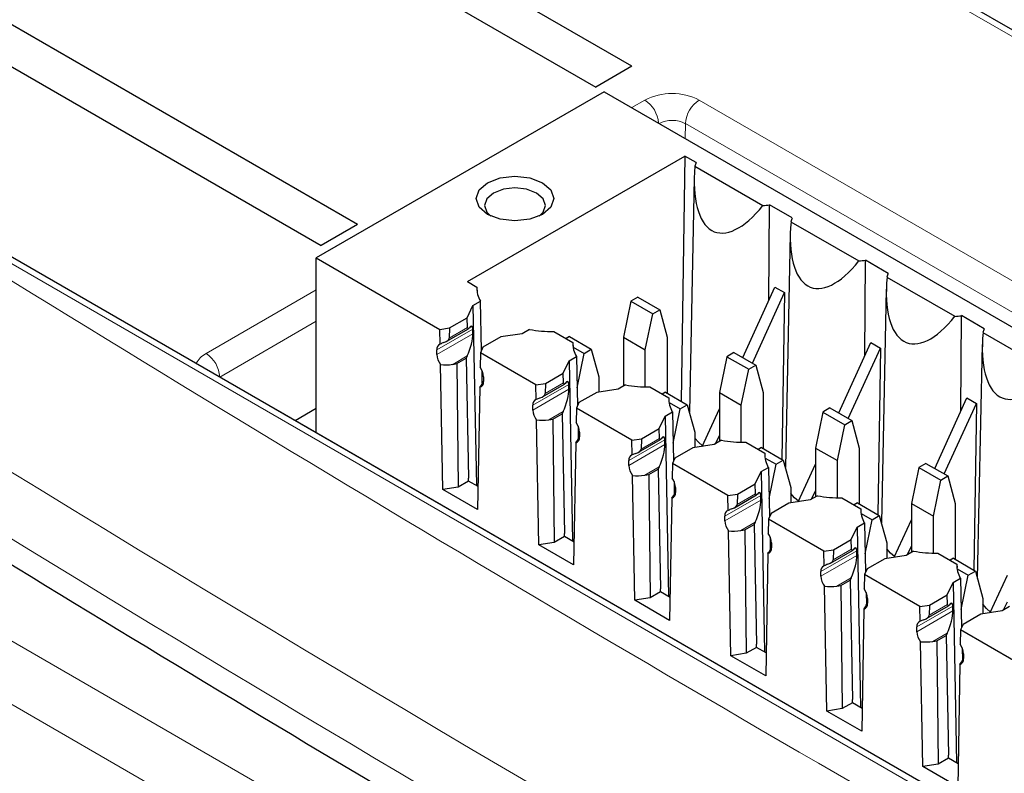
# Paper-space layout 'Blatt2' of a CAD drawing. Header units: millimetres. Extents: x 5 to 418, y 2 to 292.
# Tile 38 of 66: x 91.94 to 102.09, y 200.51 to 208.28. Entities that reach past the tile are written whole.
import ezdxf

# ---------------------------------------------------------------- set-up
doc = ezdxf.new("R2010")
doc.units = ezdxf.units.MM

psp = doc.layouts.new('Blatt2')

# ---------------------------------------------------------------- linework, layer by layer
at = {"color": 7, "linetype": 'Continuous', "lineweight": 18}
for p, q in [((111.154, 202.918), (95.174, 212.143)), ((113.433, 193.302), (88.29, 207.817)), ((98.25, 207.369), (98.384, 207.446)), ((98.945, 207.446), (116.906, 197.078)), ((98.801, 207.05), (98.804, 207.204)), ((116.764, 196.836), (98.804, 207.204)), ((93.859, 204.834), (94.995, 205.489)), ((94.995, 205.166), (94, 204.591)), ((96.556, 205.101), (96.367, 204.992)), ((96.61, 205.086), (96.239, 204.872)), ((96.611, 205.038), (96.239, 204.823)), ((96.552, 204.808), (96.405, 204.722)), ((94, 204.591), (94, 204.591)), ((96.716, 204.543), (96.72, 204.545)), ((97.6, 204.514), (97.229, 204.3)), ((97.546, 204.53), (97.357, 204.42)), ((97.601, 204.466), (97.229, 204.251)), ((97.542, 204.236), (97.395, 204.151)), ((97.706, 203.971), (97.71, 203.974)), ((98.59, 203.943), (98.219, 203.729)), ((98.591, 203.895), (98.219, 203.68)), ((98.536, 203.959), (98.347, 203.849)), ((98.532, 203.665), (98.385, 203.579)), ((98.696, 203.4), (98.7, 203.402)), ((99.58, 203.371), (99.209, 203.157)), ((99.526, 203.387), (99.337, 203.277)), ((99.581, 203.323), (99.209, 203.108)), ((99.522, 203.093), (99.375, 203.008)), ((99.686, 202.828), (99.69, 202.831)), ((100.57, 202.8), (100.199, 202.586)), ((100.516, 202.816), (100.326, 202.706)), ((100.571, 202.752), (100.199, 202.537)), ((90.762, 202.499), (108.59, 192.206)), ((100.512, 202.522), (100.365, 202.436)), ((100.676, 202.257), (100.68, 202.259)), ((101.56, 202.228), (101.189, 202.014)), ((101.561, 202.18), (101.189, 201.965)), ((101.506, 202.244), (101.316, 202.135)), ((108.308, 191.716), (90.479, 202.009)), ((101.502, 201.95), (101.355, 201.865)), ((101.666, 201.685), (101.67, 201.688))]:
    psp.add_line(p, q, dxfattribs=at)
at = {"color": 7, "linetype": 'Continuous', "lineweight": 25}
for p, q in [((111.254, 202.927), (95.274, 212.153)), ((98.251, 207.796), (93.018, 210.817)), ((92.644, 210.601), (97.877, 207.58)), ((95.422, 206.164), (90.19, 209.184)), ((89.816, 208.968), (95.048, 205.948)), ((113.535, 193.313), (88.392, 207.828)), ((98.251, 207.796), (97.877, 207.58)), ((97.965, 207.533), (94.995, 205.819)), ((97.965, 207.533), (115.784, 197.247)), ((96.554, 205.576), (98.796, 206.87)), ((98.796, 206.87), (98.758, 204.343)), ((98.914, 206.802), (98.796, 206.87)), ((98.901, 206.764), (99.602, 206.36)), ((98.894, 206.64), (98.843, 204.23)), ((99.662, 205.381), (99.668, 206.367)), ((99.904, 206.231), (99.668, 206.367)), ((95.422, 206.164), (95.048, 205.948)), ((99.891, 206.193), (100.592, 205.788)), ((99.884, 206.069), (99.833, 203.658)), ((94.995, 205.819), (96.271, 205.082)), ((94.995, 204.017), (94.995, 205.819)), ((100.652, 204.809), (100.658, 205.795)), ((100.894, 205.659), (100.658, 205.795)), ((100.881, 205.621), (101.582, 205.217)), ((96.554, 205.576), (96.652, 205.519)), ((96.652, 205.519), (96.653, 205.483)), ((99.394, 204.792), (99.724, 205.518)), ((99.724, 205.518), (99.823, 205.461)), ((98.313, 205.416), (98.239, 205.373)), ((98.313, 205.416), (98.539, 205.285)), ((99.493, 204.735), (99.823, 205.461)), ((99.823, 205.461), (99.798, 203.743)), ((100.874, 205.497), (100.823, 203.087)), ((96.553, 205.203), (96.612, 205.33)), ((96.612, 205.33), (96.688, 205.374)), ((96.612, 205.33), (96.648, 203.471)), ((96.7, 204.866), (96.688, 205.374)), ((98.239, 205.373), (98.163, 205.002)), ((98.239, 205.373), (98.465, 205.242)), ((96.37, 205.097), (96.553, 205.203)), ((96.556, 205.101), (96.553, 205.203)), ((98.389, 204.872), (98.465, 205.242)), ((98.465, 205.242), (98.539, 205.285)), ((98.539, 205.285), (98.615, 205.002)), ((101.642, 204.238), (101.648, 205.224)), ((101.883, 205.088), (101.648, 205.224)), ((96.271, 205.082), (96.37, 205.097)), ((96.37, 205.097), (96.367, 204.992)), ((96.274, 204.931), (96.271, 205.082)), ((96.337, 204.958), (96.565, 205.089)), ((96.611, 205.038), (96.61, 205.086)), ((96.898, 205.004), (96.715, 204.898)), ((97.118, 205.038), (96.898, 205.004)), ((97.194, 205.082), (97.118, 205.038)), ((97.445, 205.061), (97.642, 204.948)), ((97.606, 205.008), (97.572, 204.988)), ((97.606, 205.008), (97.832, 204.877)), ((98.163, 205.002), (98.389, 204.872)), ((98.163, 205.002), (98.163, 204.498)), ((98.615, 205.002), (98.615, 204.425)), ((101.871, 205.05), (102.572, 204.645)), ((96.715, 204.898), (96.688, 204.841)), ((97.642, 204.948), (97.643, 204.911)), ((97.645, 204.899), (97.758, 204.834)), ((100.383, 204.221), (100.714, 204.947)), ((100.482, 204.164), (100.813, 204.89)), ((100.714, 204.947), (100.813, 204.89)), ((100.813, 204.89), (100.787, 203.171)), ((101.864, 204.926), (101.812, 202.515)), ((96.239, 204.823), (96.239, 204.872)), ((96.552, 204.808), (96.541, 204.784)), ((96.688, 204.841), (96.686, 204.693)), ((97.261, 204.511), (96.688, 204.841)), ((97.602, 204.759), (97.678, 204.802)), ((97.678, 204.802), (97.69, 204.295)), ((97.686, 204.481), (97.758, 204.834)), ((97.758, 204.834), (97.832, 204.877)), ((97.832, 204.877), (97.908, 204.594)), ((98.389, 204.49), (98.389, 204.872)), ((99.228, 204.801), (99.153, 204.431)), ((99.303, 204.844), (99.228, 204.801)), ((99.228, 204.801), (99.455, 204.671)), ((99.303, 204.844), (99.529, 204.714)), ((96.3, 203.433), (96.277, 204.719)), ((96.405, 204.722), (96.446, 204.729)), ((96.446, 204.729), (96.541, 204.784)), ((96.446, 204.729), (96.46, 203.457)), ((96.541, 204.784), (96.565, 203.55)), ((97.543, 204.632), (97.602, 204.759)), ((97.602, 204.759), (97.638, 202.899)), ((99.455, 204.671), (99.529, 204.714)), ((99.529, 204.714), (99.605, 204.431)), ((96.708, 204.53), (96.705, 204.657)), ((96.72, 204.594), (96.72, 204.545)), ((97.36, 204.526), (97.543, 204.632)), ((97.546, 204.53), (97.543, 204.632)), ((97.908, 204.594), (97.908, 204.436)), ((99.379, 204.3), (99.455, 204.671)), ((96.682, 204.486), (96.66, 203.225)), ((96.72, 204.552), (96.716, 204.543)), ((97.261, 204.511), (97.36, 204.526)), ((97.264, 204.359), (97.261, 204.511)), ((97.327, 204.387), (97.555, 204.518)), ((97.36, 204.526), (97.357, 204.42)), ((97.601, 204.466), (97.6, 204.514)), ((98.184, 204.51), (98.108, 204.467)), ((98.435, 204.49), (98.632, 204.376)), ((97.888, 204.433), (97.705, 204.327)), ((98.108, 204.467), (97.888, 204.433)), ((98.596, 204.436), (98.562, 204.416)), ((98.596, 204.436), (98.822, 204.306)), ((99.153, 204.431), (99.379, 204.3)), ((99.153, 204.431), (99.153, 203.927)), ((99.605, 204.431), (99.605, 203.854)), ((97.229, 204.251), (97.229, 204.3)), ((97.705, 204.327), (97.678, 204.27)), ((98.632, 204.376), (98.633, 204.34)), ((98.635, 204.328), (98.748, 204.262)), ((98.748, 204.262), (98.822, 204.306)), ((98.822, 204.306), (98.898, 204.023)), ((99.379, 203.918), (99.379, 204.3)), ((101.373, 203.649), (101.704, 204.375)), ((101.472, 203.592), (101.803, 204.318)), ((101.704, 204.375), (101.803, 204.318)), ((101.803, 204.318), (101.777, 202.6)), ((112.148, 194.115), (94.578, 204.258)), ((94.578, 204.257), (94.578, 204.258)), ((94.995, 204.266), (94.78, 204.141)), ((97.436, 204.157), (97.531, 204.212)), ((97.542, 204.236), (97.531, 204.212)), ((97.531, 204.212), (97.555, 202.979)), ((97.678, 204.27), (97.676, 204.121)), ((98.251, 203.939), (97.678, 204.27)), ((98.533, 204.06), (98.592, 204.187)), ((98.592, 204.187), (98.668, 204.231)), ((98.592, 204.187), (98.628, 202.328)), ((98.668, 204.231), (98.68, 203.723)), ((98.675, 203.91), (98.748, 204.262)), ((98.976, 203.876), (99.153, 204.263)), ((100.218, 204.23), (100.143, 203.859)), ((100.293, 204.273), (100.218, 204.23)), ((100.218, 204.23), (100.445, 204.099)), ((100.293, 204.273), (100.519, 204.142)), ((97.29, 202.861), (97.267, 204.148)), ((97.395, 204.151), (97.436, 204.157)), ((97.436, 204.157), (97.45, 202.886)), ((97.695, 204.085), (97.698, 203.958)), ((100.369, 203.729), (100.445, 204.099)), ((100.445, 204.099), (100.519, 204.142)), ((100.519, 204.142), (100.595, 203.859)), ((97.71, 203.981), (97.706, 203.971)), ((97.71, 204.023), (97.71, 203.974)), ((98.35, 203.954), (98.533, 204.06)), ((98.536, 203.959), (98.533, 204.06)), ((98.898, 204.023), (98.898, 203.864)), ((99.114, 203.904), (99.153, 203.989)), ((97.672, 203.914), (97.65, 202.653)), ((98.251, 203.939), (98.35, 203.954)), ((98.254, 203.788), (98.251, 203.939)), ((98.317, 203.815), (98.545, 203.946)), ((98.35, 203.954), (98.347, 203.849)), ((98.591, 203.895), (98.59, 203.943)), ((99.098, 203.895), (98.878, 203.861)), ((99.174, 203.939), (99.098, 203.895)), ((99.425, 203.918), (99.622, 203.805)), ((98.878, 203.861), (98.695, 203.755)), ((99.586, 203.865), (99.552, 203.845)), ((99.586, 203.865), (99.812, 203.734)), ((99.622, 203.805), (99.623, 203.769)), ((100.143, 203.859), (100.369, 203.729)), ((100.143, 203.859), (100.143, 203.355)), ((100.595, 203.859), (100.595, 203.282)), ((98.219, 203.68), (98.219, 203.729)), ((98.668, 203.698), (98.666, 203.55)), ((98.695, 203.755), (98.668, 203.698)), ((99.241, 203.368), (98.668, 203.698)), ((99.624, 203.756), (99.738, 203.691)), ((99.665, 203.338), (99.738, 203.691)), ((99.738, 203.691), (99.812, 203.734)), ((99.812, 203.734), (99.888, 203.451)), ((99.966, 203.305), (100.143, 203.692)), ((100.369, 203.347), (100.369, 203.729)), ((101.283, 203.701), (101.208, 203.658)), ((101.283, 203.701), (101.509, 203.571)), ((98.28, 202.29), (98.257, 203.576)), ((98.385, 203.579), (98.426, 203.586)), ((98.426, 203.586), (98.521, 203.641)), ((98.426, 203.586), (98.44, 202.314)), ((98.532, 203.665), (98.521, 203.641)), ((98.521, 203.641), (98.544, 202.408)), ((99.523, 203.489), (99.582, 203.616)), ((99.582, 203.616), (99.658, 203.659)), ((99.582, 203.616), (99.617, 201.756)), ((99.658, 203.659), (99.67, 203.152)), ((101.208, 203.658), (101.133, 203.288)), ((101.208, 203.658), (101.435, 203.528)), ((101.435, 203.528), (101.509, 203.571)), ((101.509, 203.571), (101.585, 203.288)), ((96.566, 203.518), (96.46, 203.457)), ((96.566, 203.518), (96.565, 203.55)), ((96.664, 203.461), (96.566, 203.518)), ((98.685, 203.514), (98.688, 203.387)), ((99.34, 203.383), (99.523, 203.489)), ((99.526, 203.387), (99.523, 203.489)), ((101.359, 203.157), (101.435, 203.528)), ((96.46, 203.457), (96.3, 203.433)), ((96.66, 203.225), (96.3, 203.433)), ((98.7, 203.409), (98.696, 203.4)), ((98.7, 203.451), (98.7, 203.402)), ((99.241, 203.368), (99.34, 203.383)), ((99.244, 203.216), (99.241, 203.368)), ((99.307, 203.244), (99.535, 203.375)), ((99.34, 203.383), (99.337, 203.277)), ((99.581, 203.323), (99.58, 203.371)), ((99.888, 203.451), (99.888, 203.293)), ((100.164, 203.367), (100.088, 203.324)), ((100.104, 203.333), (100.143, 203.417)), ((98.662, 203.343), (98.64, 202.082)), ((99.868, 203.29), (99.685, 203.184)), ((100.088, 203.324), (99.868, 203.29)), ((100.415, 203.347), (100.612, 203.233)), ((100.576, 203.293), (100.542, 203.274)), ((100.576, 203.293), (100.802, 203.163)), ((101.133, 203.288), (101.359, 203.157)), ((101.133, 203.288), (101.133, 202.784)), ((101.585, 203.288), (101.585, 202.711)), ((99.685, 203.184), (99.658, 203.127)), ((100.612, 203.233), (100.613, 203.197)), ((100.614, 203.185), (100.728, 203.119)), ((99.209, 203.108), (99.209, 203.157)), ((99.416, 203.014), (99.511, 203.069)), ((99.522, 203.093), (99.511, 203.069)), ((99.511, 203.069), (99.534, 201.836)), ((99.658, 203.127), (99.656, 202.978)), ((100.231, 202.796), (99.658, 203.127)), ((100.572, 203.044), (100.648, 203.088)), ((100.648, 203.088), (100.66, 202.581)), ((100.655, 202.767), (100.728, 203.119)), ((100.728, 203.119), (100.802, 203.163)), ((100.802, 203.163), (100.878, 202.88)), ((100.956, 202.733), (101.133, 203.12)), ((101.359, 202.775), (101.359, 203.157)), ((97.555, 202.947), (97.555, 202.979)), ((99.27, 201.718), (99.247, 203.005)), ((99.375, 203.008), (99.416, 203.014)), ((99.416, 203.014), (99.43, 201.743)), ((100.513, 202.917), (100.572, 203.044)), ((100.572, 203.044), (100.607, 201.185)), ((97.45, 202.886), (97.29, 202.861)), ((97.65, 202.653), (97.29, 202.861)), ((97.555, 202.947), (97.45, 202.886)), ((97.654, 202.89), (97.555, 202.947)), ((99.675, 202.942), (99.678, 202.815)), ((99.69, 202.88), (99.69, 202.831)), ((100.33, 202.811), (100.513, 202.917)), ((100.516, 202.816), (100.513, 202.917)), ((100.878, 202.88), (100.878, 202.721)), ((99.652, 202.771), (99.63, 201.51)), ((99.69, 202.838), (99.686, 202.828)), ((100.231, 202.796), (100.33, 202.811)), ((100.234, 202.645), (100.231, 202.796)), ((100.297, 202.672), (100.525, 202.804)), ((100.33, 202.811), (100.326, 202.706)), ((100.571, 202.752), (100.57, 202.8)), ((101.154, 202.796), (101.078, 202.752)), ((101.094, 202.761), (101.133, 202.846)), ((101.405, 202.775), (101.602, 202.662)), ((100.858, 202.718), (100.675, 202.612)), ((101.078, 202.752), (100.858, 202.718)), ((101.566, 202.722), (101.532, 202.702)), ((101.566, 202.722), (101.792, 202.591)), ((101.602, 202.662), (101.603, 202.626)), ((100.199, 202.537), (100.199, 202.586)), ((100.648, 202.555), (100.646, 202.407)), ((100.675, 202.612), (100.648, 202.555)), ((101.221, 202.225), (100.648, 202.555)), ((101.604, 202.613), (101.717, 202.548)), ((101.717, 202.548), (101.792, 202.591)), ((101.792, 202.591), (101.868, 202.308)), ((100.406, 202.443), (100.501, 202.498)), ((100.512, 202.522), (100.501, 202.498)), ((100.501, 202.498), (100.524, 201.265)), ((101.503, 202.346), (101.562, 202.473)), ((101.562, 202.473), (101.638, 202.517)), ((101.562, 202.473), (101.597, 200.613)), ((101.638, 202.517), (101.65, 202.009)), ((101.645, 202.195), (101.717, 202.548)), ((101.946, 202.162), (102.123, 202.549)), ((98.545, 202.375), (98.44, 202.314)), ((98.545, 202.375), (98.544, 202.408)), ((98.644, 202.318), (98.545, 202.375)), ((100.259, 201.147), (100.237, 202.433)), ((100.365, 202.436), (100.406, 202.443)), ((100.406, 202.443), (100.42, 201.172)), ((100.665, 202.371), (100.668, 202.244)), ((98.44, 202.314), (98.28, 202.29)), ((98.64, 202.082), (98.28, 202.29)), ((100.68, 202.266), (100.676, 202.257)), ((100.68, 202.308), (100.68, 202.259)), ((101.32, 202.24), (101.503, 202.346)), ((101.506, 202.244), (101.503, 202.346)), ((101.868, 202.308), (101.868, 202.15)), ((102.084, 202.19), (102.123, 202.274)), ((100.642, 202.2), (100.62, 200.939)), ((101.221, 202.225), (101.32, 202.24)), ((101.224, 202.073), (101.221, 202.225)), ((101.287, 202.101), (101.515, 202.232)), ((101.32, 202.24), (101.316, 202.135)), ((101.561, 202.18), (101.56, 202.228)), ((102.068, 202.181), (101.848, 202.147)), ((102.144, 202.224), (102.068, 202.181)), ((101.848, 202.147), (101.665, 202.041)), ((101.189, 201.965), (101.189, 202.014)), ((101.502, 201.95), (101.491, 201.926)), ((101.638, 201.984), (101.636, 201.835)), ((101.665, 202.041), (101.638, 201.984)), ((102.211, 201.653), (101.638, 201.984)), ((101.249, 200.575), (101.227, 201.862)), ((101.355, 201.865), (101.396, 201.871)), ((101.396, 201.871), (101.491, 201.926)), ((101.396, 201.871), (101.41, 200.6)), ((101.491, 201.926), (101.514, 200.693)), ((99.43, 201.743), (99.27, 201.718)), ((99.535, 201.804), (99.43, 201.743)), ((99.535, 201.804), (99.534, 201.836)), ((99.634, 201.747), (99.535, 201.804)), ((101.655, 201.799), (101.658, 201.672)), ((99.63, 201.51), (99.27, 201.718)), ((101.67, 201.695), (101.666, 201.685)), ((101.67, 201.737), (101.67, 201.688)), ((101.632, 201.628), (101.61, 200.367)), ((100.525, 201.232), (100.524, 201.265)), ((100.42, 201.172), (100.259, 201.147)), ((100.62, 200.939), (100.259, 201.147)), ((100.525, 201.232), (100.42, 201.172)), ((100.624, 201.175), (100.525, 201.232)), ((101.515, 200.661), (101.41, 200.6)), ((101.515, 200.661), (101.514, 200.693)), ((101.614, 200.604), (101.515, 200.661)), ((101.41, 200.6), (101.249, 200.575)), ((101.61, 200.367), (101.249, 200.575))]:
    psp.add_line(p, q, dxfattribs=at)
at = {"color": 7, "linetype": 'Continuous', "lineweight": 25, "flags": 128}
for points in [[(97.328, 206.595), (97.415, 206.52), (97.445, 206.431), (97.415, 206.343), (97.328, 206.268), (97.199, 206.218), (97.045, 206.2), (96.892, 206.218), (96.763, 206.268), (96.676, 206.343), (96.645, 206.431), (96.676, 206.52), (96.763, 206.595), (96.892, 206.645), (97.045, 206.662), (97.199, 206.645), (97.328, 206.595)], [(97.294, 206.25), (97.335, 206.291), (97.359, 206.361), (97.335, 206.43), (97.267, 206.488), (97.165, 206.528), (97.045, 206.541), (96.926, 206.528), (96.824, 206.488), (96.756, 206.43), (96.732, 206.361), (96.756, 206.291), (96.797, 206.25)], [(98.979, 203.883), (98.937, 203.918), (98.898, 203.962)], [(99.969, 203.311), (99.927, 203.347), (99.888, 203.391)], [(100.959, 202.74), (100.917, 202.775), (100.878, 202.819)], [(101.949, 202.168), (101.907, 202.204), (101.868, 202.248)]]:
    psp.add_lwpolyline(points, dxfattribs=at)
at = {"color": 7, "linetype": 'Continuous', "lineweight": 18}
for centre, radius, start, end in [((98.665, 206.905), 0.609, 62.6097, 117.3903), ((98.217, 207.186), 0.309, 4.4275, 57.281), ((99.111, 207.187), 0.308, 122.6523, 176.7703), ((98.664, 206.934), 0.303, 62.682, 116.1678), ((93.969, 204.621), 0.239, 117.3347, 152.4524), ((93.693, 204.574), 0.308, 3.2297, 57.3477)]:
    psp.add_arc(centre, radius, start, end, dxfattribs=at)
at = {"color": 7, "linetype": 'Continuous', "lineweight": 25}
for centre, radius, start, end in [((99.125, 206.713), 0.23, 157.0218, 167.0334), ((99.523, 207.401), 1.045, 274.3461, 277.9939), ((100.115, 206.141), 0.23, 157.0218, 167.0334), ((100.513, 206.83), 1.045, 274.3461, 277.9939), ((101.105, 205.57), 0.23, 157.0218, 167.0334), ((96.93, 205.51), 0.278, 178.227, 209.4562), ((101.503, 206.258), 1.045, 274.3461, 277.9939), ((97.426, 206.371), 1.31, 259.7801, 270.8315), ((102.095, 204.998), 0.23, 157.0218, 167.0334), ((96.294, 204.879), 0.0554, 111.6771, 187.7692), ((97.92, 204.939), 0.278, 178.227, 209.4562), ((96.421, 204.831), 0.182, 182.5078, 217.7954), ((96.54, 204.587), 0.18, 2.3789, 36.0727), ((96.667, 204.537), 0.054, 286.5351, 8.4901), ((98.416, 205.799), 1.31, 259.7801, 270.8315), ((97.284, 204.308), 0.0554, 111.6771, 187.7692), ((98.909, 204.368), 0.278, 178.227, 209.4562), ((97.411, 204.259), 0.182, 182.5078, 217.7954), ((97.53, 204.015), 0.18, 2.3789, 36.0727), ((97.657, 203.966), 0.054, 286.5351, 8.4901), ((99.406, 205.228), 1.31, 259.7801, 270.8315), ((98.274, 203.736), 0.0554, 111.6771, 187.7692), ((99.899, 203.796), 0.278, 178.227, 209.4562), ((98.401, 203.688), 0.182, 182.5078, 217.7954), ((98.52, 203.444), 0.18, 2.3789, 36.0727), ((98.647, 203.394), 0.054, 286.5351, 8.4901), ((100.396, 204.656), 1.31, 259.7801, 270.8315), ((99.264, 203.165), 0.0554, 111.6771, 187.7692), ((100.889, 203.225), 0.278, 178.227, 209.4562), ((99.391, 203.116), 0.182, 182.5078, 217.7954), ((99.51, 202.872), 0.18, 2.3789, 36.0727), ((99.637, 202.823), 0.054, 286.5351, 8.4901), ((101.386, 204.085), 1.31, 259.7801, 270.8315), ((101.879, 202.653), 0.278, 178.227, 209.4562), ((100.254, 202.593), 0.0554, 111.6771, 187.7692), ((100.381, 202.545), 0.182, 182.5078, 217.7954), ((100.5, 202.301), 0.18, 2.3789, 36.0727), ((100.627, 202.251), 0.054, 286.5351, 8.4901), ((101.244, 202.022), 0.0554, 111.6771, 187.7692), ((101.371, 201.973), 0.182, 182.5078, 217.7954), ((101.49, 201.729), 0.18, 2.3789, 36.0727), ((101.617, 201.68), 0.054, 286.5351, 8.4901)]:
    psp.add_arc(centre, radius, start, end, dxfattribs=at)
at = {"color": 7, "linetype": 'Continuous', "lineweight": 18}
for centre, major_axis, ratio, start_param, end_param in [((368.433, 359.439), (379.985, 5.827), 0.587244, 3.834585, 4.001386), ((368.433, 347.951), (379.987, -5.634), 0.567146, 3.873355, 3.997444), ((368.418, 360.41), (378.785, 5.828), 0.587275, 3.871004, 3.964908)]:
    psp.add_ellipse(centre, major_axis=major_axis, ratio=ratio, start_param=start_param, end_param=end_param, dxfattribs=at)
at = {"color": 7, "linetype": 'Continuous', "lineweight": 25}
for centre, major_axis, ratio, start_param, end_param in [((99.507, 207.221), (0.399, 1.134), 0.410555, 2.12407, 4.005778), ((100.497, 206.649), (0.399, 1.134), 0.410555, 2.12407, 4.005778), ((101.487, 206.078), (0.399, 1.134), 0.410555, 2.12407, 4.005778), ((96.582, 205.157), (0.0213, 0.0685), 0.214878, 2.584709, 3.70514), ((96.548, 204.952), (0.051, 0.164), 0.214878, 5.726301, 6.846733), ((96.27, 204.977), (0.0963, 0.0188), 0.415057, 5.06932, 6.189751), ((96.549, 204.904), (0.051, 0.164), 0.214878, 4.155505, 5.726301), ((102.477, 205.506), (0.399, 1.134), 0.410555, 2.12407, 4.005778), ((96.409, 204.872), (0.231, 0.045), 0.415057, 1.927727, 2.114113), ((96.408, 204.822), (0.231, 0.045), 0.415057, 4.034806, 4.618955), ((96.719, 204.642), (0.054, 0.167), 0.189303, 3.548819, 4.132968), ((97.572, 204.586), (0.0213, 0.0685), 0.214878, 2.584709, 3.70514), ((97.538, 204.38), (0.051, 0.164), 0.214878, 5.726301, 6.846733), ((97.26, 204.406), (0.0963, 0.0188), 0.415057, 5.06932, 6.189751), ((97.539, 204.332), (0.051, 0.164), 0.214878, 4.155505, 5.726301), ((97.399, 204.3), (0.231, 0.045), 0.415057, 1.927727, 2.114113), ((97.398, 204.251), (0.231, 0.045), 0.415057, 4.034806, 4.618955), ((98.528, 203.809), (0.051, 0.164), 0.214878, 5.726301, 6.846733), ((97.709, 204.071), (0.054, 0.167), 0.189303, 3.548819, 4.132968), ((98.529, 203.761), (0.051, 0.164), 0.214878, 4.155505, 5.726301), ((98.562, 204.014), (0.0213, 0.0685), 0.214878, 2.584709, 3.70514), ((98.389, 203.729), (0.231, 0.045), 0.415057, 1.927727, 2.114113), ((98.25, 203.834), (0.0963, 0.0188), 0.415057, 5.06932, 6.189751), ((98.388, 203.679), (0.231, 0.045), 0.415057, 4.034806, 4.618955), ((98.699, 203.5), (0.054, 0.167), 0.189303, 3.548819, 4.132968), ((99.552, 203.443), (0.0213, 0.0685), 0.214878, 2.584709, 3.70514), ((99.518, 203.237), (0.051, 0.164), 0.214878, 5.726301, 6.846733), ((99.24, 203.263), (0.0963, 0.0188), 0.415057, 5.06932, 6.189751), ((99.519, 203.189), (0.051, 0.164), 0.214878, 4.155505, 5.726301), ((99.379, 203.157), (0.231, 0.045), 0.415057, 1.927727, 2.114113), ((99.378, 203.108), (0.231, 0.045), 0.415057, 4.034806, 4.618955), ((99.689, 202.928), (0.054, 0.167), 0.189303, 3.548819, 4.132968), ((100.542, 202.871), (0.0213, 0.0685), 0.214878, 2.584709, 3.70514), ((100.508, 202.666), (0.051, 0.164), 0.214878, 5.726301, 6.846733), ((100.369, 202.586), (0.231, 0.045), 0.415057, 1.927727, 2.114113), ((100.23, 202.691), (0.0963, 0.0188), 0.415057, 5.06932, 6.189751), ((100.509, 202.618), (0.051, 0.164), 0.214878, 4.155505, 5.726301), ((100.368, 202.536), (0.231, 0.045), 0.415057, 4.034806, 4.618955), ((100.679, 202.357), (0.054, 0.167), 0.189303, 3.548819, 4.132968), ((101.498, 202.094), (0.051, 0.164), 0.214878, 5.726301, 6.846733), ((101.499, 202.046), (0.051, 0.164), 0.214878, 4.155505, 5.726301), ((101.532, 202.3), (0.0213, 0.0685), 0.214878, 2.584709, 3.70514), ((101.359, 202.015), (0.231, 0.045), 0.415057, 1.927727, 2.114113), ((101.22, 202.12), (0.0963, 0.0188), 0.415057, 5.06932, 6.189751), ((101.358, 201.965), (0.231, 0.045), 0.415057, 4.034806, 4.618955), ((101.669, 201.785), (0.054, 0.167), 0.189303, 3.548819, 4.132968)]:
    psp.add_ellipse(centre, major_axis=major_axis, ratio=ratio, start_param=start_param, end_param=end_param, dxfattribs=at)
psp.add_open_spline([(83.751, 207.78), (84.56, 207.256), (86.903, 205.736), (90.854, 203.255), (95.634, 200.356), (100.505, 197.506), (105.465, 194.706), (110.513, 191.958), (114.4, 189.913), (116.603, 188.784), (117.076, 188.542)], degree=3, knots=[0, 0, 0, 0, 0.0774167, 0.2244859, 0.3715556, 0.5186246, 0.6656928, 0.8127599, 0.959826, 1, 1, 1, 1], dxfattribs=at)

doc.saveas('drawing.dxf')
